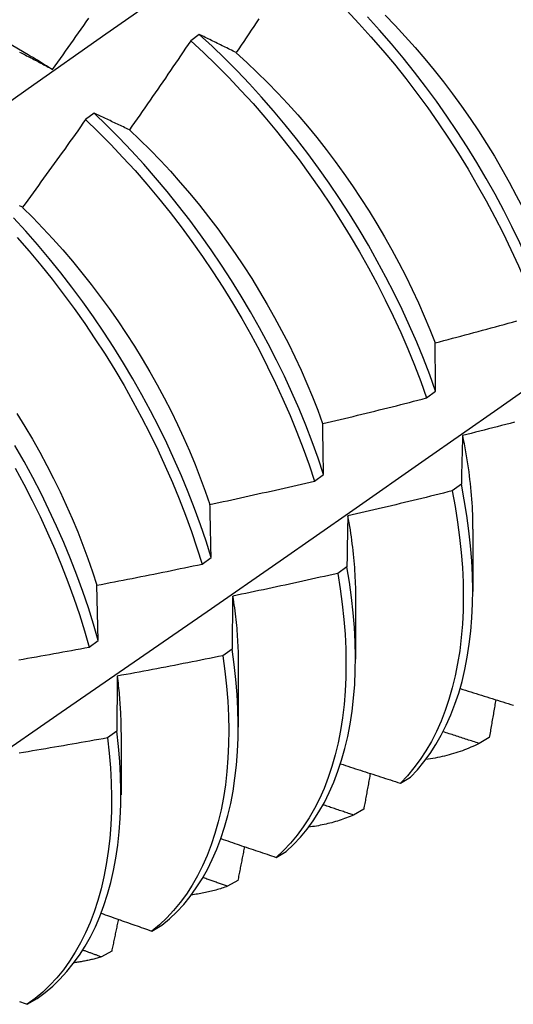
# Model space of a CAD drawing. Header units: inches. Extents: x 202.5 to 236.7, y 67 to 121.5.
# Tile 41 of 48: x 212.344 to 212.49, y 100.153 to 100.445. Entities that reach past the tile are written whole.
import ezdxf

# ---------------------------------------------------------------- set-up
doc = ezdxf.new("R2010")
doc.units = ezdxf.units.IN
doc.header["$MEASUREMENT"] = 0
doc.layers.add('Visible Edges(ANSI)', color=7, linetype='Continuous', lineweight=25)

msp = doc.modelspace()

# ---------------------------------------------------------------- linework, layer by layer
at = {"layer": 'Visible Edges(ANSI)'}
for p, q in [((212.33008, 100.4436), (212.34609, 100.43438)), ((212.39683, 100.44029), (212.39431, 100.43841)), ((212.36562, 100.41691), (212.36309, 100.41502)), ((212.46432, 100.33247), (212.46701, 100.33446)), ((212.43105, 100.30783), (212.43374, 100.30982)), ((212.47464, 100.3069), (212.4719, 100.30492)), ((212.47804, 100.29355), (212.47801, 100.27506)), ((212.39767, 100.2832), (212.40037, 100.28519)), ((212.44068, 100.28242), (212.43793, 100.28045)), ((212.36688, 100.26058), (212.36647, 100.27695)), ((212.44324, 100.27346), (212.44322, 100.25497)), ((212.36417, 100.2586), (212.36688, 100.26058)), ((212.40659, 100.25799), (212.40383, 100.25602)), ((212.40844, 100.25337), (212.40842, 100.23488)), ((212.37239, 100.23362), (212.36963, 100.23165)), ((212.37364, 100.23328), (212.37362, 100.21479)), ((212.48293, 100.23175), (212.47992, 100.23002)), ((212.45655, 100.21822), (212.45952, 100.22001)), ((212.44565, 100.21047), (212.44263, 100.20876)), ((212.41971, 100.19622), (212.42269, 100.198)), ((212.40829, 100.18934), (212.40526, 100.18764)), ((212.38278, 100.17436), (212.38576, 100.17612)), ((212.37085, 100.16837), (212.36782, 100.16668)), ((212.34575, 100.15264), (212.34875, 100.15439))]:
    msp.add_line(p, q, dxfattribs=at)
at = {"layer": 'Visible Edges(ANSI)', "flags": 128}
for points in [[(212.32304, 100.40798), (212.3461, 100.42424), (212.36915, 100.44044), (212.39219, 100.45658), (212.41523, 100.47266), (212.43827, 100.48868), (212.4613, 100.50464)], [(212.4406, 100.44741), (212.44424, 100.44356), (212.44782, 100.43961), (212.45134, 100.43557), (212.45479, 100.43143), (212.45816, 100.4272), (212.46145, 100.42289), (212.46467, 100.4185), (212.4678, 100.41405), (212.47083, 100.40952), (212.47378, 100.40494), (212.47663, 100.40031), (212.47938, 100.39562), (212.48203, 100.3909), (212.48458, 100.38613), (212.48701, 100.38134), (212.48934, 100.37652), (212.49155, 100.37168), (212.49365, 100.36684), (212.49563, 100.36198), (212.49748, 100.35713)], [(212.35333, 100.42993), (212.3541, 100.43102), (212.35487, 100.4321), (212.35564, 100.43319), (212.35641, 100.43427), (212.35718, 100.43536), (212.35795, 100.43644), (212.35872, 100.43753), (212.35948, 100.43862), (212.36025, 100.43971), (212.36102, 100.4408), (212.36178, 100.44189), (212.36254, 100.44298), (212.36331, 100.44407), (212.36407, 100.44516)], [(212.4145, 100.4449), (212.41376, 100.44378), (212.41302, 100.44267), (212.41228, 100.44156), (212.41154, 100.44044), (212.4108, 100.43933), (212.41005, 100.43822), (212.40931, 100.43711), (212.40857, 100.436), (212.40782, 100.43489)], [(212.50016, 100.35912), (212.49829, 100.36397), (212.49631, 100.36883), (212.4942, 100.37368), (212.49198, 100.37851), (212.48964, 100.38333), (212.4872, 100.38812), (212.48465, 100.39288), (212.48199, 100.3976), (212.47923, 100.40228), (212.47637, 100.40692), (212.47342, 100.41149), (212.47037, 100.41601), (212.46724, 100.42046), (212.46402, 100.42484), (212.46072, 100.42915), (212.45734, 100.43337), (212.45389, 100.4375), (212.45037, 100.44154), (212.44678, 100.44548)], [(212.45198, 100.44605), (212.455, 100.44293), (212.45798, 100.43972), (212.4609, 100.43645), (212.46378, 100.4331), (212.46659, 100.42968), (212.46935, 100.4262), (212.47204, 100.42265), (212.47467, 100.41905), (212.47723, 100.41539), (212.47971, 100.41169), (212.48212, 100.40793), (212.48445, 100.40414), (212.4867, 100.40031), (212.48887, 100.39644), (212.49095, 100.39255), (212.49295, 100.38863), (212.49487, 100.38469), (212.4967, 100.38074), (212.49843, 100.37678), (212.50008, 100.37282)], [(212.39431, 100.43841), (212.39356, 100.4373), (212.39281, 100.43619), (212.39206, 100.43509), (212.39131, 100.43398), (212.39056, 100.43287), (212.38981, 100.43177), (212.38905, 100.43067), (212.3883, 100.42956), (212.38754, 100.42846), (212.38678, 100.42736), (212.38603, 100.42626), (212.38527, 100.42516), (212.38451, 100.42406), (212.38375, 100.42296), (212.38299, 100.42186), (212.38223, 100.42076), (212.38147, 100.41966), (212.3807, 100.41857), (212.37994, 100.41747), (212.37918, 100.41638), (212.37841, 100.41528), (212.37764, 100.41419), (212.37688, 100.41309), (212.37611, 100.412)], [(212.39431, 100.43841), (212.39812, 100.4349), (212.40188, 100.43128), (212.40558, 100.42755), (212.40923, 100.4237), (212.41281, 100.41976), (212.41633, 100.41572), (212.41979, 100.41158), (212.42316, 100.40736), (212.42646, 100.40306), (212.42968, 100.39868), (212.43281, 100.39422), (212.43586, 100.3897), (212.43881, 100.38513), (212.44167, 100.38049), (212.44442, 100.37581), (212.44708, 100.37109), (212.44963, 100.36632), (212.45207, 100.36153), (212.45441, 100.35672), (212.45663, 100.35188), (212.45873, 100.34703), (212.46071, 100.34218), (212.46258, 100.33732), (212.46432, 100.33247)], [(212.40782, 100.43489), (212.40735, 100.43512), (212.40689, 100.43536), (212.40642, 100.43559), (212.40596, 100.43582), (212.40549, 100.43605), (212.40503, 100.43628), (212.40457, 100.43651), (212.4041, 100.43674), (212.40364, 100.43696), (212.40318, 100.43719), (212.40272, 100.43742), (212.40227, 100.43764), (212.40181, 100.43787), (212.40135, 100.43809), (212.4009, 100.43831), (212.40044, 100.43854), (212.39999, 100.43876), (212.39953, 100.43898), (212.39908, 100.4392), (212.39863, 100.43942), (212.39818, 100.43964), (212.39773, 100.43986), (212.39728, 100.44007), (212.39683, 100.44029)], [(212.46701, 100.33446), (212.46525, 100.33931), (212.46338, 100.34417), (212.46138, 100.34902), (212.45927, 100.35387), (212.45704, 100.35871), (212.4547, 100.36352), (212.45225, 100.36831), (212.44969, 100.37307), (212.44703, 100.37779), (212.44426, 100.38247), (212.4414, 100.3871), (212.43844, 100.39167), (212.43539, 100.39619), (212.43225, 100.40063), (212.42903, 100.40501), (212.42572, 100.40931), (212.42234, 100.41352), (212.41888, 100.41765), (212.41536, 100.42169), (212.41176, 100.42562), (212.40811, 100.42946), (212.4044, 100.43318), (212.40064, 100.43679), (212.39683, 100.44029)], [(212.34353, 100.43507), (212.34395, 100.43485), (212.34436, 100.43464), (212.34478, 100.43442), (212.3452, 100.43421), (212.34562, 100.43399), (212.34605, 100.43377), (212.34647, 100.43355), (212.34689, 100.43333), (212.34731, 100.43311), (212.34774, 100.43289), (212.34816, 100.43267), (212.34859, 100.43244), (212.34902, 100.43222), (212.34944, 100.432), (212.34987, 100.43177), (212.3503, 100.43154), (212.35073, 100.43132), (212.35116, 100.43109), (212.35159, 100.43086), (212.35203, 100.43063), (212.35246, 100.4304), (212.35289, 100.43016), (212.35333, 100.42993)], [(212.40781, 100.43484), (212.41096, 100.43199), (212.41407, 100.42905), (212.41714, 100.42602), (212.42016, 100.42291), (212.42314, 100.41972), (212.42607, 100.41645), (212.42894, 100.4131), (212.43175, 100.40968), (212.4345, 100.4062), (212.43718, 100.40265), (212.4398, 100.39904), (212.44236, 100.39538), (212.44484, 100.39166), (212.44724, 100.38791), (212.44958, 100.38411), (212.45183, 100.38027), (212.45401, 100.37641), (212.45611, 100.37251), (212.45812, 100.36859), (212.46004, 100.36466), (212.46188, 100.36071), (212.46363, 100.35676), (212.46528, 100.35279), (212.46684, 100.34883)], [(212.34608, 100.43432), (212.34639, 100.43415), (212.34669, 100.43397), (212.34699, 100.43379), (212.34729, 100.43362), (212.3476, 100.43344), (212.3479, 100.43326), (212.3482, 100.43308), (212.3485, 100.4329), (212.3488, 100.43271), (212.34911, 100.43253), (212.34941, 100.43235), (212.34971, 100.43216), (212.35001, 100.43198), (212.35031, 100.43179), (212.35061, 100.4316), (212.35091, 100.43141), (212.35122, 100.43122), (212.35152, 100.43103), (212.35182, 100.43084), (212.35212, 100.43065), (212.35242, 100.43045), (212.35272, 100.43026), (212.35302, 100.43007), (212.35332, 100.42987)], [(212.36309, 100.41502), (212.36232, 100.41393), (212.36155, 100.41284), (212.36078, 100.41175), (212.36001, 100.41066), (212.35923, 100.40957), (212.35846, 100.40849), (212.35768, 100.4074), (212.3569, 100.40631), (212.35613, 100.40523), (212.35535, 100.40414), (212.35457, 100.40306), (212.35379, 100.40198), (212.35301, 100.40089), (212.35222, 100.39981), (212.35144, 100.39873), (212.35066, 100.39765), (212.34987, 100.39657), (212.34909, 100.39549), (212.3483, 100.39441), (212.34752, 100.39333), (212.34673, 100.39225), (212.34594, 100.39118), (212.34515, 100.3901), (212.34436, 100.38902)], [(212.36309, 100.41502), (212.36686, 100.41141), (212.37056, 100.40768), (212.37421, 100.40384), (212.3778, 100.39991), (212.38133, 100.39587), (212.38478, 100.39174), (212.38817, 100.38752), (212.39147, 100.38322), (212.39469, 100.37885), (212.39783, 100.3744), (212.40088, 100.36988), (212.40384, 100.36531), (212.4067, 100.36068), (212.40947, 100.356), (212.41213, 100.35128), (212.41468, 100.34652), (212.41713, 100.34173), (212.41947, 100.33691), (212.4217, 100.33208), (212.42381, 100.32723), (212.4258, 100.32237), (212.42767, 100.31752), (212.42942, 100.31267), (212.43105, 100.30783)], [(212.37611, 100.412), (212.37566, 100.41221), (212.37522, 100.41243), (212.37477, 100.41264), (212.37433, 100.41285), (212.37389, 100.41306), (212.37344, 100.41327), (212.373, 100.41348), (212.37256, 100.41369), (212.37212, 100.4139), (212.37168, 100.4141), (212.37124, 100.41431), (212.37081, 100.41451), (212.37037, 100.41472), (212.36993, 100.41492), (212.3695, 100.41512), (212.36906, 100.41533), (212.36863, 100.41553), (212.3682, 100.41573), (212.36777, 100.41593), (212.36733, 100.41613), (212.3669, 100.41632), (212.36647, 100.41652), (212.36605, 100.41672), (212.36562, 100.41691)], [(212.43374, 100.30982), (212.43211, 100.31466), (212.43035, 100.31951), (212.42847, 100.32437), (212.42646, 100.32922), (212.42435, 100.33407), (212.42211, 100.3389), (212.41976, 100.34372), (212.41731, 100.3485), (212.41474, 100.35326), (212.41207, 100.35798), (212.4093, 100.36265), (212.40643, 100.36728), (212.40346, 100.37185), (212.40041, 100.37636), (212.39726, 100.38081), (212.39403, 100.38518), (212.39072, 100.38947), (212.38734, 100.39368), (212.38388, 100.3978), (212.38035, 100.40183), (212.37675, 100.40576), (212.3731, 100.40959), (212.36938, 100.41331), (212.36562, 100.41691)], [(212.37611, 100.41199), (212.37922, 100.40905), (212.38228, 100.40602), (212.3853, 100.4029), (212.38827, 100.3997), (212.39119, 100.39642), (212.39406, 100.39307), (212.39687, 100.38965), (212.39962, 100.38616), (212.40232, 100.3826), (212.40494, 100.379), (212.4075, 100.37533), (212.40999, 100.37162), (212.41241, 100.36787), (212.41475, 100.36407), (212.41701, 100.36024), (212.4192, 100.35638), (212.4213, 100.35249), (212.42331, 100.34858), (212.42524, 100.34465), (212.42707, 100.34071), (212.42881, 100.33676), (212.43046, 100.3328), (212.43201, 100.32884), (212.43346, 100.32488)], [(212.34436, 100.38902), (212.34394, 100.38922), (212.34351, 100.38941)], [(212.34434, 100.389), (212.34741, 100.38596), (212.35043, 100.38284), (212.35341, 100.37964), (212.35633, 100.37637), (212.35921, 100.37302), (212.36203, 100.3696), (212.36479, 100.36612), (212.36748, 100.36257), (212.37012, 100.35897), (212.37268, 100.35532), (212.37517, 100.35161), (212.37759, 100.34787), (212.37993, 100.34408), (212.38219, 100.34025), (212.38437, 100.33639), (212.38646, 100.3325), (212.38846, 100.32858), (212.39038, 100.32465), (212.39221, 100.3207), (212.39395, 100.31675), (212.39559, 100.31278), (212.39715, 100.30882), (212.39861, 100.30486), (212.39997, 100.30091)], [(212.40037, 100.28519), (212.39885, 100.29002), (212.39721, 100.29486), (212.39544, 100.29971), (212.39355, 100.30456), (212.39154, 100.30942), (212.38942, 100.31426), (212.38718, 100.3191), (212.38482, 100.32391), (212.38236, 100.3287), (212.37979, 100.33345), (212.37711, 100.33817), (212.37433, 100.34284), (212.37146, 100.34746), (212.36849, 100.35203), (212.36543, 100.35654), (212.36228, 100.36098), (212.35904, 100.36534), (212.35573, 100.36963), (212.35233, 100.37384), (212.34887, 100.37795), (212.34534, 100.38198), (212.34174, 100.3859)], [(212.3428, 100.38005), (212.34632, 100.37602), (212.34978, 100.3719), (212.35317, 100.36769), (212.35648, 100.36339), (212.35971, 100.35902), (212.36285, 100.35457), (212.3659, 100.35006), (212.36887, 100.34549), (212.37174, 100.34086), (212.37451, 100.33619), (212.37717, 100.33147), (212.37974, 100.32671), (212.38219, 100.32192), (212.38454, 100.31711), (212.38677, 100.31227), (212.38889, 100.30743), (212.39089, 100.30257), (212.39277, 100.29772), (212.39452, 100.29287), (212.39616, 100.28803), (212.39767, 100.2832)], [(212.33411, 100.22431), (212.35585, 100.23925), (212.37754, 100.25421), (212.3992, 100.26919), (212.42082, 100.28418), (212.44239, 100.29919), (212.46393, 100.31422), (212.48543, 100.32926), (212.50688, 100.34431), (212.5283, 100.35938), (212.54968, 100.37446)], [(212.46686, 100.34884), (212.46814, 100.34917), (212.46942, 100.34951), (212.4707, 100.34984), (212.47198, 100.35018), (212.47325, 100.35052), (212.47453, 100.35085), (212.47581, 100.35119), (212.47709, 100.35153), (212.47837, 100.35188), (212.47964, 100.35222), (212.48092, 100.35256), (212.4822, 100.35291), (212.48347, 100.35325), (212.48475, 100.3536), (212.48602, 100.35395), (212.4873, 100.3543), (212.48857, 100.35465), (212.48985, 100.355), (212.49112, 100.35535)], [(212.46701, 100.33446), (212.467, 100.33508), (212.46699, 100.33569), (212.46698, 100.33629), (212.46698, 100.3369), (212.46697, 100.33751), (212.46696, 100.33812), (212.46696, 100.33872), (212.46695, 100.33933), (212.46694, 100.33993), (212.46694, 100.34053), (212.46693, 100.34113), (212.46692, 100.34173), (212.46692, 100.34233), (212.46691, 100.34293), (212.46691, 100.34352), (212.4669, 100.34412), (212.46689, 100.34471), (212.46689, 100.34531), (212.46688, 100.3459), (212.46688, 100.34649), (212.46687, 100.34708), (212.46687, 100.34767), (212.46686, 100.34826), (212.46686, 100.34884)], [(212.43349, 100.32487), (212.43478, 100.32517), (212.43607, 100.32548), (212.43735, 100.32578), (212.43864, 100.32609), (212.43993, 100.3264), (212.44121, 100.32671), (212.4425, 100.32702), (212.44379, 100.32733), (212.44507, 100.32765), (212.44636, 100.32796), (212.44764, 100.32828), (212.44893, 100.32859), (212.45021, 100.32891), (212.4515, 100.32923), (212.45278, 100.32955), (212.45406, 100.32987), (212.45535, 100.33019), (212.45663, 100.33051), (212.45791, 100.33084), (212.4592, 100.33116), (212.46048, 100.33149), (212.46176, 100.33181), (212.46304, 100.33214), (212.46432, 100.33247)], [(212.34273, 100.32786), (212.34506, 100.32406), (212.34732, 100.32023), (212.3495, 100.31636), (212.35159, 100.31247), (212.3536, 100.30855), (212.35553, 100.30462), (212.35737, 100.30067), (212.35912, 100.29671), (212.36078, 100.29275), (212.36234, 100.28879), (212.36381, 100.28483), (212.36518, 100.28088), (212.36645, 100.27694)], [(212.43374, 100.30982), (212.43373, 100.31046), (212.43372, 100.3111), (212.43371, 100.31173), (212.4337, 100.31237), (212.43369, 100.31301), (212.43367, 100.31364), (212.43366, 100.31427), (212.43365, 100.3149), (212.43364, 100.31554), (212.43363, 100.31616), (212.43362, 100.31679), (212.43361, 100.31742), (212.4336, 100.31805), (212.43359, 100.31867), (212.43358, 100.3193), (212.43357, 100.31992), (212.43356, 100.32054), (212.43355, 100.32116), (212.43354, 100.32178), (212.43353, 100.3224), (212.43352, 100.32302), (212.43351, 100.32364), (212.4335, 100.32425), (212.43349, 100.32487)], [(212.4904, 100.32529), (212.48912, 100.32495), (212.48784, 100.32462), (212.48656, 100.32428), (212.48527, 100.32395), (212.48399, 100.32362), (212.48271, 100.32328), (212.48142, 100.32295), (212.48014, 100.32262), (212.47886, 100.3223), (212.47757, 100.32197), (212.47629, 100.32164), (212.475, 100.32132)], [(212.475, 100.32132), (212.47498, 100.32073), (212.47497, 100.32014), (212.47495, 100.31955), (212.47493, 100.31896), (212.47492, 100.31836), (212.4749, 100.31777), (212.47488, 100.31717), (212.47487, 100.31658), (212.47485, 100.31598), (212.47484, 100.31538), (212.47482, 100.31478), (212.4748, 100.31418), (212.47479, 100.31358), (212.47478, 100.31298), (212.47476, 100.31238), (212.47475, 100.31177), (212.47473, 100.31117), (212.47472, 100.31056), (212.4747, 100.30995), (212.47469, 100.30934), (212.47468, 100.30873), (212.47467, 100.30812), (212.47465, 100.30751), (212.47464, 100.3069)], [(212.47497, 100.32134), (212.47521, 100.32013), (212.47545, 100.31892), (212.47567, 100.31772), (212.47589, 100.31652), (212.47609, 100.31532), (212.47629, 100.31413), (212.47647, 100.31295), (212.47664, 100.31177), (212.47681, 100.31059), (212.47696, 100.30942), (212.4771, 100.30825), (212.47723, 100.30709), (212.47735, 100.30593), (212.47746, 100.30478), (212.47756, 100.30363), (212.47765, 100.30249), (212.47773, 100.30135), (212.4778, 100.30022), (212.47785, 100.2991), (212.4779, 100.29798), (212.47794, 100.29687), (212.47796, 100.29577), (212.47798, 100.29467), (212.47798, 100.29358)], [(212.36688, 100.26058), (212.36548, 100.26539), (212.36396, 100.27021), (212.36231, 100.27505), (212.36053, 100.27991), (212.35864, 100.28476), (212.35662, 100.28962), (212.35449, 100.29446), (212.35224, 100.29929), (212.34988, 100.3041), (212.34741, 100.30889), (212.34483, 100.31364), (212.34215, 100.31835)], [(212.34222, 100.31166), (212.34479, 100.3069), (212.34725, 100.30211), (212.3496, 100.2973), (212.35184, 100.29247), (212.35397, 100.28762), (212.35597, 100.28277), (212.35786, 100.27791), (212.35963, 100.27306), (212.36127, 100.26822), (212.36278, 100.2634), (212.36417, 100.2586)], [(212.40003, 100.3009), (212.40132, 100.30118), (212.40262, 100.30146), (212.40391, 100.30173), (212.40521, 100.30201), (212.4065, 100.30229), (212.4078, 100.30258), (212.40909, 100.30286), (212.41039, 100.30314), (212.41168, 100.30343), (212.41297, 100.30371), (212.41427, 100.304), (212.41556, 100.30429), (212.41685, 100.30458), (212.41814, 100.30487), (212.41944, 100.30516), (212.42073, 100.30545), (212.42202, 100.30575), (212.42331, 100.30604), (212.4246, 100.30634), (212.42589, 100.30663), (212.42718, 100.30693), (212.42847, 100.30723), (212.42976, 100.30753), (212.43105, 100.30783)], [(212.45952, 100.22001), (212.46158, 100.2222), (212.46352, 100.22454), (212.46536, 100.22704), (212.46707, 100.22968), (212.46867, 100.23246), (212.47015, 100.23539), (212.47151, 100.23845), (212.47274, 100.24164), (212.47385, 100.24496), (212.47483, 100.2484), (212.47568, 100.25196), (212.4764, 100.25564), (212.47699, 100.25943), (212.47744, 100.26332), (212.47777, 100.26731), (212.47796, 100.2714), (212.47801, 100.27558), (212.47793, 100.27984), (212.47772, 100.28418), (212.47737, 100.2886), (212.47689, 100.29308), (212.47627, 100.29763), (212.47552, 100.30224), (212.47464, 100.3069)], [(212.4719, 100.30492), (212.47061, 100.3046), (212.46933, 100.30427), (212.46804, 100.30395), (212.46675, 100.30364), (212.46546, 100.30332), (212.46418, 100.303), (212.46289, 100.30269), (212.4616, 100.30237), (212.46031, 100.30206), (212.45902, 100.30175), (212.45773, 100.30144), (212.45644, 100.30113), (212.45515, 100.30082), (212.45386, 100.30051), (212.45257, 100.3002), (212.45128, 100.2999), (212.44999, 100.2996), (212.44869, 100.29929), (212.4474, 100.29899), (212.44611, 100.29869), (212.44482, 100.29839), (212.44352, 100.29809), (212.44223, 100.29779), (212.44094, 100.2975)], [(212.4719, 100.30492), (212.47277, 100.30026), (212.47351, 100.29566), (212.47412, 100.29112), (212.47459, 100.28664), (212.47493, 100.28223), (212.47513, 100.27789), (212.4752, 100.27363), (212.47514, 100.26946), (212.47494, 100.26538), (212.4746, 100.26139), (212.47414, 100.25751), (212.47354, 100.25373), (212.47281, 100.25006), (212.47195, 100.24651), (212.47096, 100.24308), (212.46984, 100.23977), (212.4686, 100.23659), (212.46723, 100.23354), (212.46574, 100.23062), (212.46414, 100.22785), (212.46241, 100.22522), (212.46057, 100.22274), (212.45861, 100.2204), (212.45655, 100.21822)], [(212.40037, 100.28519), (212.40035, 100.28586), (212.40034, 100.28652), (212.40032, 100.28719), (212.40031, 100.28785), (212.40029, 100.28851), (212.40028, 100.28918), (212.40026, 100.28984), (212.40025, 100.2905), (212.40024, 100.29115), (212.40022, 100.29181), (212.40021, 100.29247), (212.40019, 100.29312), (212.40018, 100.29378), (212.40016, 100.29443), (212.40015, 100.29508), (212.40014, 100.29573), (212.40012, 100.29638), (212.40011, 100.29703), (212.4001, 100.29768), (212.40008, 100.29833), (212.40007, 100.29897), (212.40005, 100.29962), (212.40004, 100.30026), (212.40003, 100.3009)], [(212.44094, 100.2975), (212.44092, 100.29688), (212.44091, 100.29627), (212.4409, 100.29565), (212.44089, 100.29503), (212.44087, 100.29441), (212.44086, 100.29379), (212.44085, 100.29316), (212.44084, 100.29254), (212.44083, 100.29192), (212.44081, 100.29129), (212.4408, 100.29066), (212.44079, 100.29004), (212.44078, 100.28941), (212.44077, 100.28878), (212.44076, 100.28815), (212.44075, 100.28751), (212.44074, 100.28688), (212.44073, 100.28625), (212.44072, 100.28561), (212.44071, 100.28498), (212.4407, 100.28434), (212.44069, 100.2837), (212.44068, 100.28306), (212.44068, 100.28242)], [(212.44088, 100.29752), (212.44107, 100.29647), (212.44125, 100.29543), (212.44142, 100.29439), (212.44159, 100.29335), (212.44175, 100.29232), (212.4419, 100.29129), (212.44204, 100.29026), (212.44217, 100.28924), (212.4423, 100.28822), (212.44242, 100.28721), (212.44253, 100.28619), (212.44263, 100.28519), (212.44272, 100.28419), (212.44281, 100.28319), (212.44289, 100.28219), (212.44296, 100.28121), (212.44302, 100.28022), (212.44307, 100.27924), (212.44312, 100.27827), (212.44316, 100.2773), (212.44318, 100.27633), (212.4432, 100.27537), (212.44322, 100.27442), (212.44322, 100.27347)], [(212.36647, 100.27695), (212.36777, 100.2772), (212.36908, 100.27745), (212.37038, 100.2777), (212.37168, 100.27795), (212.37298, 100.2782), (212.37428, 100.27845), (212.37558, 100.27871), (212.37689, 100.27897), (212.37819, 100.27922), (212.37949, 100.27948), (212.38079, 100.27974), (212.38209, 100.28), (212.38339, 100.28026), (212.38469, 100.28052), (212.38599, 100.28079), (212.38728, 100.28105), (212.38858, 100.28131), (212.38988, 100.28158), (212.39118, 100.28185), (212.39248, 100.28212), (212.39377, 100.28239), (212.39507, 100.28266), (212.39637, 100.28293), (212.39767, 100.2832)], [(212.43793, 100.28045), (212.43663, 100.28015), (212.43534, 100.27986), (212.43404, 100.27957), (212.43275, 100.27928), (212.43145, 100.27899), (212.43015, 100.2787), (212.42886, 100.27842), (212.42756, 100.27813), (212.42626, 100.27785), (212.42496, 100.27757), (212.42367, 100.27728), (212.42237, 100.277), (212.42107, 100.27672), (212.41977, 100.27644), (212.41847, 100.27617), (212.41717, 100.27589), (212.41587, 100.27561), (212.41457, 100.27534), (212.41327, 100.27507), (212.41197, 100.2748), (212.41067, 100.27452), (212.40937, 100.27426), (212.40807, 100.27399), (212.40677, 100.27372)], [(212.43793, 100.28045), (212.43867, 100.27584), (212.43929, 100.27129), (212.43977, 100.26681), (212.44012, 100.26239), (212.44033, 100.25805), (212.4404, 100.25379), (212.44035, 100.24961), (212.44015, 100.24553), (212.43983, 100.24154), (212.43937, 100.23765), (212.43878, 100.23386), (212.43806, 100.23019), (212.4372, 100.22663), (212.43622, 100.22319), (212.43511, 100.21987), (212.43388, 100.21668), (212.43252, 100.21362), (212.43104, 100.2107), (212.42944, 100.20792), (212.42772, 100.20528), (212.42588, 100.20279), (212.42393, 100.20045), (212.42187, 100.19826), (212.41971, 100.19622)], [(212.42269, 100.198), (212.42485, 100.20004), (212.4269, 100.20224), (212.42884, 100.2046), (212.43066, 100.2071), (212.43237, 100.20975), (212.43397, 100.21254), (212.43544, 100.21547), (212.43679, 100.21854), (212.43801, 100.22174), (212.43911, 100.22507), (212.44008, 100.22852), (212.44093, 100.23209), (212.44164, 100.23577), (212.44222, 100.23956), (212.44267, 100.24346), (212.44298, 100.24746), (212.44317, 100.25155), (212.44321, 100.25574), (212.44313, 100.26), (212.44291, 100.26435), (212.44255, 100.26877), (212.44206, 100.27326), (212.44143, 100.27781), (212.44068, 100.28242)], [(212.40677, 100.27372), (212.40676, 100.27308), (212.40675, 100.27243), (212.40674, 100.27179), (212.40673, 100.27114), (212.40673, 100.27049), (212.40672, 100.26984), (212.40671, 100.26919), (212.4067, 100.26854), (212.40669, 100.26789), (212.40669, 100.26724), (212.40668, 100.26659), (212.40667, 100.26593), (212.40666, 100.26528), (212.40666, 100.26462), (212.40665, 100.26396), (212.40664, 100.2633), (212.40664, 100.26264), (212.40663, 100.26198), (212.40662, 100.26132), (212.40662, 100.26066), (212.40661, 100.25999), (212.40661, 100.25933), (212.4066, 100.25866), (212.40659, 100.25799)], [(212.40675, 100.27372), (212.40689, 100.27284), (212.40702, 100.27196), (212.40715, 100.27108), (212.40727, 100.27021), (212.40739, 100.26934), (212.40749, 100.26847), (212.4076, 100.26761), (212.40769, 100.26674), (212.40778, 100.26589), (212.40787, 100.26503), (212.40795, 100.26418), (212.40802, 100.26333), (212.40808, 100.26248), (212.40814, 100.26164), (212.4082, 100.2608), (212.40824, 100.25996), (212.40829, 100.25913), (212.40832, 100.2583), (212.40835, 100.25747), (212.40838, 100.25665), (212.40839, 100.25583), (212.40841, 100.25502), (212.40841, 100.25421), (212.40841, 100.2534)], [(212.34328, 100.25481), (212.34459, 100.25503), (212.3459, 100.25526), (212.3472, 100.2555), (212.34851, 100.25573), (212.34982, 100.25596), (212.35112, 100.2562), (212.35243, 100.25643), (212.35373, 100.25667), (212.35504, 100.2569), (212.35634, 100.25714), (212.35765, 100.25738), (212.35895, 100.25762), (212.36026, 100.25786), (212.36156, 100.25811), (212.36287, 100.25835), (212.36417, 100.2586)], [(212.38576, 100.17612), (212.38802, 100.17802), (212.39017, 100.18008), (212.39222, 100.18229), (212.39415, 100.18465), (212.39597, 100.18716), (212.39767, 100.18982), (212.39926, 100.19262), (212.40072, 100.19556), (212.40207, 100.19864), (212.40328, 100.20184), (212.40438, 100.20518), (212.40534, 100.20863), (212.40617, 100.21221), (212.40688, 100.2159), (212.40745, 100.2197), (212.40789, 100.2236), (212.4082, 100.22761), (212.40837, 100.23171), (212.40841, 100.2359), (212.40832, 100.24017), (212.40809, 100.24452), (212.40773, 100.24895), (212.40723, 100.25344), (212.40659, 100.25799)], [(212.40383, 100.25602), (212.40253, 100.25576), (212.40123, 100.2555), (212.39993, 100.25523), (212.39862, 100.25497), (212.39732, 100.25471), (212.39602, 100.25445), (212.39471, 100.25419), (212.39341, 100.25394), (212.3921, 100.25368), (212.3908, 100.25343), (212.38949, 100.25317), (212.38819, 100.25292), (212.38688, 100.25267), (212.38558, 100.25242), (212.38427, 100.25217), (212.38296, 100.25192), (212.38166, 100.25168), (212.38035, 100.25143), (212.37904, 100.25119), (212.37774, 100.25094), (212.37643, 100.2507), (212.37512, 100.25046), (212.37381, 100.25022), (212.3725, 100.24998)], [(212.40383, 100.25602), (212.40446, 100.25147), (212.40495, 100.24698), (212.4053, 100.24256), (212.40552, 100.23822), (212.4056, 100.23395), (212.40555, 100.22977), (212.40537, 100.22568), (212.40505, 100.22168), (212.4046, 100.21778), (212.40402, 100.21399), (212.4033, 100.21031), (212.40246, 100.20674), (212.40148, 100.2033), (212.40038, 100.19997), (212.39916, 100.19678), (212.3978, 100.19371), (212.39633, 100.19078), (212.39474, 100.18799), (212.39302, 100.18534), (212.39119, 100.18284), (212.38925, 100.18049), (212.3872, 100.17829), (212.38504, 100.17625), (212.38278, 100.17436)], [(212.3725, 100.24998), (212.3725, 100.24931), (212.37249, 100.24864), (212.37249, 100.24797), (212.37248, 100.2473), (212.37247, 100.24662), (212.37247, 100.24595), (212.37246, 100.24527), (212.37246, 100.24459), (212.37245, 100.24391), (212.37245, 100.24324), (212.37244, 100.24255), (212.37244, 100.24187), (212.37243, 100.24119), (212.37243, 100.24051), (212.37243, 100.23982), (212.37242, 100.23914), (212.37242, 100.23845), (212.37241, 100.23776), (212.37241, 100.23707), (212.37241, 100.23639), (212.3724, 100.23569), (212.3724, 100.235), (212.3724, 100.23431), (212.37239, 100.23362)], [(212.37247, 100.25001), (212.37256, 100.24929), (212.37265, 100.24857), (212.37273, 100.24786), (212.37281, 100.24714), (212.37289, 100.24643), (212.37296, 100.24572), (212.37303, 100.24501), (212.37309, 100.24431), (212.37315, 100.2436), (212.37321, 100.2429), (212.37326, 100.2422), (212.37331, 100.24151), (212.37336, 100.24081), (212.3734, 100.24012), (212.37343, 100.23943), (212.37347, 100.23874), (212.37349, 100.23805), (212.37352, 100.23737), (212.37354, 100.23669), (212.37356, 100.23601), (212.37357, 100.23533), (212.37358, 100.23466), (212.37358, 100.23399), (212.37358, 100.23332)], [(212.47424, 100.24627), (212.47503, 100.24602), (212.47582, 100.24577), (212.47662, 100.24552), (212.47741, 100.24528), (212.4782, 100.24503), (212.47899, 100.24478), (212.47979, 100.24453), (212.48058, 100.24429), (212.48137, 100.24404), (212.48216, 100.24379), (212.48296, 100.24355), (212.48375, 100.2433), (212.48455, 100.24305), (212.48534, 100.24281), (212.48613, 100.24256), (212.48693, 100.24232), (212.48772, 100.24207), (212.48852, 100.24183), (212.48931, 100.24158), (212.49011, 100.24134)], [(212.48484, 100.24296), (212.48477, 100.2425), (212.48469, 100.24203), (212.48461, 100.24156), (212.48453, 100.24109), (212.48445, 100.24063), (212.48437, 100.24016), (212.48429, 100.23969), (212.48421, 100.23923), (212.48413, 100.23876), (212.48405, 100.23829), (212.48397, 100.23782), (212.48389, 100.23736), (212.48381, 100.23689), (212.48373, 100.23642), (212.48365, 100.23596), (212.48357, 100.23549), (212.48349, 100.23502), (212.48341, 100.23455), (212.48333, 100.23408), (212.48325, 100.23362), (212.48317, 100.23315), (212.48309, 100.23268), (212.48301, 100.23221), (212.48293, 100.23175)], [(212.34875, 100.15439), (212.3511, 100.15614), (212.35335, 100.15805), (212.3555, 100.16011), (212.35754, 100.16233), (212.35946, 100.1647), (212.36127, 100.16723), (212.36297, 100.16989), (212.36455, 100.1727), (212.36601, 100.17565), (212.36734, 100.17873), (212.36855, 100.18195), (212.36964, 100.18529), (212.37059, 100.18875), (212.37142, 100.19234), (212.37212, 100.19603), (212.37268, 100.19984), (212.37312, 100.20375), (212.37342, 100.20776), (212.37358, 100.21186), (212.37361, 100.21606), (212.37351, 100.22033), (212.37327, 100.22469), (212.3729, 100.22912), (212.37239, 100.23362)], [(212.47992, 100.23002), (212.47947, 100.23016), (212.47903, 100.23031), (212.47858, 100.23045), (212.47813, 100.2306), (212.47769, 100.23074), (212.47724, 100.23089), (212.47679, 100.23103), (212.47635, 100.23117), (212.4759, 100.23132), (212.47546, 100.23146), (212.47501, 100.23161), (212.47456, 100.23175), (212.47412, 100.2319), (212.47367, 100.23204), (212.47323, 100.23219), (212.47278, 100.23233), (212.47233, 100.23248), (212.47189, 100.23262), (212.47144, 100.23277), (212.471, 100.23291), (212.47055, 100.23306), (212.47011, 100.2332), (212.46966, 100.23335), (212.46922, 100.2335)], [(212.36963, 100.23165), (212.36832, 100.23141), (212.36701, 100.23118), (212.3657, 100.23094), (212.36439, 100.23071), (212.36308, 100.23048), (212.36177, 100.23025), (212.36046, 100.23002), (212.35914, 100.22979), (212.35783, 100.22957), (212.35652, 100.22934), (212.35521, 100.22911), (212.3539, 100.22889), (212.35258, 100.22867), (212.35127, 100.22845), (212.34996, 100.22823), (212.34865, 100.22801), (212.34733, 100.22779), (212.34602, 100.22757), (212.34471, 100.22736), (212.34339, 100.22714)], [(212.36963, 100.23165), (212.37012, 100.22716), (212.37048, 100.22273), (212.37071, 100.21838), (212.3708, 100.21411), (212.37076, 100.20992), (212.37059, 100.20583), (212.37028, 100.20182), (212.36983, 100.19792), (212.36926, 100.19412), (212.36855, 100.19044), (212.36771, 100.18686), (212.36675, 100.18341), (212.36565, 100.18007), (212.36443, 100.17687), (212.36309, 100.1738), (212.36162, 100.17086), (212.36004, 100.16806), (212.35833, 100.16541), (212.35651, 100.1629), (212.35457, 100.16054), (212.35253, 100.15833), (212.35037, 100.15627), (212.34811, 100.15438), (212.34575, 100.15264)], [(212.47992, 100.23002), (212.47931, 100.22972), (212.4787, 100.22942), (212.47808, 100.22914), (212.47746, 100.22886), (212.47684, 100.2286), (212.4762, 100.22834), (212.47557, 100.22809), (212.47493, 100.22785), (212.47428, 100.22762), (212.47363, 100.2274), (212.47298, 100.22719), (212.47232, 100.22698), (212.47165, 100.22679), (212.47099, 100.2266), (212.47031, 100.22643), (212.46964, 100.22626), (212.46896, 100.2261), (212.46827, 100.22596), (212.46758, 100.22582), (212.46689, 100.22569), (212.46619, 100.22557), (212.46549, 100.22546), (212.46479, 100.22536), (212.46408, 100.22527)], [(212.43877, 100.22398), (212.43951, 100.22374), (212.44025, 100.2235), (212.44099, 100.22326), (212.44173, 100.22302), (212.44247, 100.22277), (212.44321, 100.22253), (212.44395, 100.22229), (212.44468, 100.22205), (212.44542, 100.22181), (212.44616, 100.22157), (212.44691, 100.22133), (212.44765, 100.22109), (212.44839, 100.22085), (212.44913, 100.22061), (212.44987, 100.22037), (212.45061, 100.22013), (212.45135, 100.21989), (212.45209, 100.21965), (212.45284, 100.21942), (212.45358, 100.21918), (212.45432, 100.21894), (212.45506, 100.2187), (212.4558, 100.21846), (212.45655, 100.21822)], [(212.44759, 100.22111), (212.44751, 100.22066), (212.44743, 100.22022), (212.44735, 100.21978), (212.44727, 100.21934), (212.44719, 100.21889), (212.44711, 100.21845), (212.44703, 100.21801), (212.44695, 100.21756), (212.44687, 100.21712), (212.44679, 100.21668), (212.44671, 100.21624), (212.44663, 100.21579), (212.44654, 100.21535), (212.44646, 100.21491), (212.44638, 100.21446), (212.4463, 100.21402), (212.44622, 100.21358), (212.44614, 100.21313), (212.44606, 100.21269), (212.44597, 100.21224), (212.44589, 100.2118), (212.44581, 100.21136), (212.44573, 100.21091), (212.44565, 100.21047)], [(212.44263, 100.20876), (212.44225, 100.20889), (212.44188, 100.20901), (212.4415, 100.20914), (212.44112, 100.20927), (212.44074, 100.20939), (212.44036, 100.20952), (212.43999, 100.20965), (212.43961, 100.20978), (212.43923, 100.2099), (212.43885, 100.21003), (212.43848, 100.21016), (212.4381, 100.21029), (212.43772, 100.21042), (212.43735, 100.21054), (212.43697, 100.21067), (212.43659, 100.2108), (212.43621, 100.21093), (212.43584, 100.21106), (212.43546, 100.21118), (212.43508, 100.21131), (212.43471, 100.21144), (212.43433, 100.21157), (212.43395, 100.2117), (212.43358, 100.21183)], [(212.44263, 100.20876), (212.44211, 100.20854), (212.44159, 100.20832), (212.44106, 100.20811), (212.44053, 100.20791), (212.44, 100.20771), (212.43946, 100.20752), (212.43892, 100.20733), (212.43837, 100.20716), (212.43783, 100.20698), (212.43728, 100.20682), (212.43673, 100.20666), (212.43617, 100.20651), (212.43561, 100.20636), (212.43505, 100.20622), (212.43449, 100.20609), (212.43392, 100.20596), (212.43335, 100.20584), (212.43278, 100.20573), (212.4322, 100.20562), (212.43162, 100.20552), (212.43104, 100.20542), (212.43046, 100.20533), (212.42987, 100.20525), (212.42928, 100.20518)], [(212.40326, 100.20178), (212.40394, 100.20154), (212.40463, 100.20131), (212.40531, 100.20108), (212.40599, 100.20085), (212.40668, 100.20061), (212.40736, 100.20038), (212.40805, 100.20015), (212.40873, 100.19992), (212.40942, 100.19968), (212.4101, 100.19945), (212.41079, 100.19922), (212.41147, 100.19899), (212.41216, 100.19876), (212.41284, 100.19853), (212.41353, 100.1983), (212.41421, 100.19807), (212.4149, 100.19783), (212.41559, 100.1976), (212.41627, 100.19737), (212.41696, 100.19714), (212.41765, 100.19691), (212.41833, 100.19668), (212.41902, 100.19645), (212.41971, 100.19622)], [(212.41025, 100.1994), (212.41017, 100.19898), (212.41009, 100.19856), (212.41001, 100.19815), (212.40993, 100.19773), (212.40985, 100.19731), (212.40977, 100.19689), (212.40968, 100.19647), (212.4096, 100.19605), (212.40952, 100.19563), (212.40944, 100.19521), (212.40936, 100.19479), (212.40928, 100.19437), (212.40919, 100.19396), (212.40911, 100.19354), (212.40903, 100.19312), (212.40895, 100.1927), (212.40886, 100.19228), (212.40878, 100.19186), (212.4087, 100.19144), (212.40862, 100.19102), (212.40853, 100.1906), (212.40845, 100.19018), (212.40837, 100.18976), (212.40829, 100.18934)], [(212.40526, 100.18764), (212.40496, 100.18775), (212.40465, 100.18786), (212.40434, 100.18797), (212.40404, 100.18807), (212.40373, 100.18818), (212.40343, 100.18829), (212.40312, 100.1884), (212.40281, 100.1885), (212.40251, 100.18861), (212.4022, 100.18872), (212.4019, 100.18883), (212.40159, 100.18894), (212.40128, 100.18904), (212.40098, 100.18915), (212.40067, 100.18926), (212.40037, 100.18937), (212.40006, 100.18948), (212.39975, 100.18958), (212.39945, 100.18969), (212.39914, 100.1898), (212.39884, 100.18991), (212.39853, 100.19002), (212.39822, 100.19013), (212.39792, 100.19023)], [(212.40526, 100.18764), (212.40484, 100.18749), (212.40441, 100.18734), (212.40398, 100.1872), (212.40354, 100.18706), (212.40311, 100.18692), (212.40267, 100.18678), (212.40223, 100.18666), (212.40179, 100.18653), (212.40135, 100.18641), (212.4009, 100.18629), (212.40046, 100.18618), (212.40001, 100.18607), (212.39956, 100.18597), (212.3991, 100.18587), (212.39865, 100.18577), (212.39819, 100.18568), (212.39773, 100.18559), (212.39728, 100.1855), (212.39681, 100.18542), (212.39635, 100.18535), (212.39589, 100.18528), (212.39542, 100.18521), (212.39495, 100.18514), (212.39448, 100.18508)], [(212.36771, 100.17965), (212.36833, 100.17943), (212.36896, 100.17921), (212.36959, 100.17899), (212.37021, 100.17877), (212.37084, 100.17855), (212.37147, 100.17832), (212.37209, 100.1781), (212.37272, 100.17788), (212.37335, 100.17766), (212.37397, 100.17744), (212.3746, 100.17722), (212.37523, 100.177), (212.37586, 100.17678), (212.37649, 100.17656), (212.37711, 100.17634), (212.37774, 100.17612), (212.37837, 100.1759), (212.379, 100.17568), (212.37963, 100.17546), (212.38026, 100.17524), (212.38089, 100.17502), (212.38152, 100.1748), (212.38215, 100.17458), (212.38278, 100.17436)], [(212.37283, 100.17784), (212.37275, 100.17745), (212.37266, 100.17706), (212.37258, 100.17666), (212.3725, 100.17627), (212.37242, 100.17587), (212.37234, 100.17548), (212.37225, 100.17508), (212.37217, 100.17469), (212.37209, 100.17429), (212.37201, 100.1739), (212.37193, 100.1735), (212.37184, 100.17311), (212.37176, 100.17271), (212.37168, 100.17232), (212.3716, 100.17192), (212.37151, 100.17153), (212.37143, 100.17113), (212.37135, 100.17074), (212.37126, 100.17034), (212.37118, 100.16995), (212.3711, 100.16955), (212.37102, 100.16916), (212.37093, 100.16876), (212.37085, 100.16837)], [(212.36782, 100.16668), (212.36749, 100.16658), (212.36717, 100.16649), (212.36684, 100.1664), (212.36651, 100.16631), (212.36617, 100.16622), (212.36584, 100.16614), (212.36551, 100.16605), (212.36517, 100.16597), (212.36484, 100.16589), (212.3645, 100.16582), (212.36416, 100.16574), (212.36382, 100.16567), (212.36348, 100.1656), (212.36314, 100.16554), (212.3628, 100.16547), (212.36246, 100.16541), (212.36212, 100.16535), (212.36177, 100.16529), (212.36142, 100.16524), (212.36108, 100.16518), (212.36073, 100.16513), (212.36038, 100.16508), (212.36003, 100.16504), (212.35968, 100.16499)], [(212.36782, 100.16668), (212.36759, 100.16676), (212.36736, 100.16685), (212.36712, 100.16693), (212.36689, 100.16702), (212.36666, 100.1671), (212.36643, 100.16719), (212.3662, 100.16727), (212.36596, 100.16736), (212.36573, 100.16744), (212.3655, 100.16753), (212.36527, 100.16761), (212.36503, 100.1677), (212.3648, 100.16778), (212.36457, 100.16787), (212.36434, 100.16795), (212.36411, 100.16804), (212.36387, 100.16812), (212.36364, 100.16821), (212.36341, 100.16829), (212.36318, 100.16838), (212.36295, 100.16846), (212.36271, 100.16855), (212.36248, 100.16863), (212.36225, 100.16872)], [(212.34347, 100.15347), (212.34404, 100.15326), (212.34461, 100.15306), (212.34518, 100.15285), (212.34575, 100.15264)]]:
    msp.add_lwpolyline(points, dxfattribs=at)
at = {"layer": 'Visible Edges(ANSI)'}
for centre, major_axis, start_param, end_param in [((212.49559, 100.41857), (0.08287, -0.14354), 5.846554, 9.93506), ((212.49559, 100.41857), (0.07776, -0.13468), 0, 3.141593), ((212.49512, 100.41829), (-0.07776, 0.13468), 2.781963, 6.718398)]:
    msp.add_ellipse(centre, major_axis=major_axis, ratio=0.57735, start_param=start_param, end_param=end_param, dxfattribs=at)

doc.saveas('drawing.dxf')
